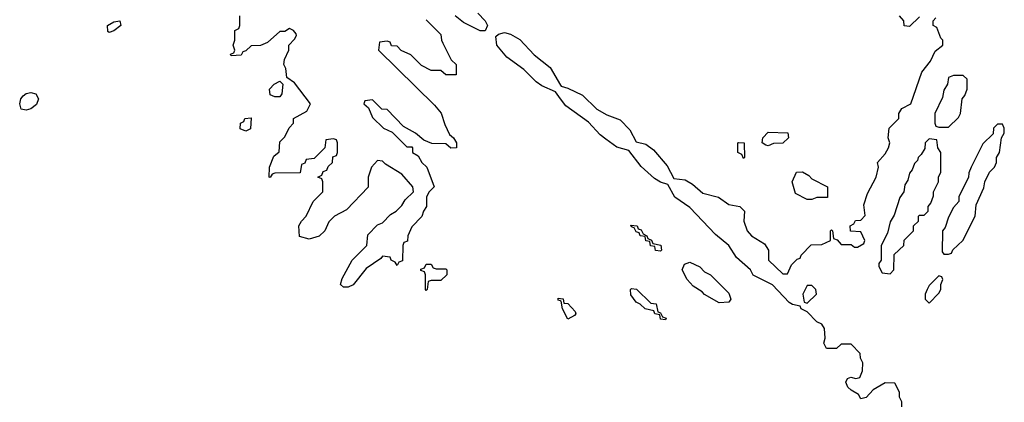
# Model space of a CAD drawing. Header units: inches. Extents: x 2735672 to 2903319, y 894031 to 1029782.
# Tile 78 of 167: x 2787784 to 2791818, y 1017048 to 1018614. Entities that reach past the tile are written whole.
import ezdxf

# ---------------------------------------------------------------- set-up
doc = ezdxf.new("R2010")
doc.units = ezdxf.units.IN
doc.header["$MEASUREMENT"] = 0
doc.layers.add('C7081', color=7, linetype='Continuous')
doc.layers.add('C7091', color=7, linetype='Continuous')

msp = doc.modelspace()

# ---------------------------------------------------------------- linework, layer by layer
at = {"layer": 'C7081', "color": 4, "elevation": 16}
for points in [[(2789450, 1018614), (2789510, 1018554), (2789512, 1018530), (2789518, 1018518), (2789552, 1018450), (2789572, 1018430), (2789572, 1018388), (2789530, 1018388), (2789510, 1018406), (2789470, 1018406), (2789430, 1018426), (2789386, 1018470), (2789347.3, 1018487.3), (2789330, 1018506), (2789307.3, 1018507.3), (2789302, 1018522), (2789290, 1018526), (2789258, 1018522), (2789254, 1018490), (2789483.6, 1018263.6), (2789510.9, 1018230.9), (2789525.4, 1018185.4), (2789544.7, 1018144.7), (2789562, 1018130), (2789574, 1018110), (2789574, 1018090), (2789550, 1018088), (2789530, 1018106), (2789472.7, 1018107.3), (2789440.4, 1018120.4), (2789406, 1018150), (2789356.4, 1018176.4), (2789290, 1018246), (2789267.3, 1018247.3), (2789230, 1018286), (2789198, 1018282), (2789194, 1018270), (2789212.7, 1018252.7), (2789230, 1018214), (2789274, 1018170), (2789310, 1018154), (2789370, 1018094), (2789390, 1018094), (2789394, 1018090), (2789394, 1018070), (2789416.9, 1018056.9), (2789432, 1018030), (2789452, 1018010), (2789482, 1017930), (2789462, 1017910), (2789451.3, 1017888.7), (2789451.3, 1017850), (2789438, 1017830), (2789431.3, 1017808.7), (2789390, 1017766), (2789374, 1017730), (2789372.7, 1017707.3), (2789358, 1017702), (2789354, 1017690), (2789352.7, 1017627.3), (2789338, 1017622), (2789330, 1017608), (2789322, 1017622), (2789306, 1017630), (2789302, 1017642), (2789270, 1017646), (2789263.6, 1017636.4), (2789204, 1017596), (2789150, 1017529.3), (2789130, 1017519.3), (2789110, 1017519), (2789099, 1017530), (2789105.6, 1017554.4), (2789146, 1017630), (2789206, 1017690), (2789210, 1017734), (2789250, 1017774), (2789270, 1017782), (2789303.1, 1017816.9), (2789326, 1017830), (2789350, 1017854), (2789363.1, 1017876.9), (2789398, 1017910), (2789395.3, 1017930), (2789350, 1017982), (2789282.7, 1018022.7), (2789270, 1018035.3), (2789250, 1018038), (2789224.7, 1018010), (2789212, 1017970), (2789211.6, 1017928.4), (2789123.6, 1017836.4), (2789074, 1017810), (2789050, 1017786), (2789034, 1017750), (2789011.6, 1017728.4), (2788970, 1017715.3), (2788930, 1017726), (2788928, 1017770), (2788938, 1017790), (2788958, 1017810), (2788986, 1017870), (2789026, 1017910), (2789026, 1017950), (2789022, 1017962), (2789006, 1017970), (2789022, 1017978), (2789027.3, 1017992.7), (2789042, 1017998), (2789047.3, 1018012.7), (2789066, 1018030), (2789067.3, 1018052.7), (2789082, 1018058), (2789086, 1018070), (2789086, 1018110), (2789082, 1018122), (2789070, 1018126), (2789038, 1018122), (2789034, 1018090), (2789012.7, 1018067.3), (2788990, 1018046), (2788958, 1018042), (2788952.7, 1018027.3), (2788938, 1018022), (2788932.7, 1017987.3), (2788830, 1017986), (2788818, 1017982), (2788810, 1017968), (2788806, 1017970), (2788808, 1018010), (2788824.7, 1018055.3), (2788847.3, 1018072.7), (2788850, 1018114), (2788870, 1018134), (2788888.4, 1018171.6), (2788906, 1018190), (2788906, 1018210), (2788960.4, 1018239.6), (2788975.3, 1018270), (2788910, 1018355.3), (2788878, 1018378), (2788874, 1018414), (2788866, 1018430), (2788868.4, 1018451.6), (2788886, 1018490), (2788886, 1018510), (2788910, 1018534), (2788918, 1018550), (2788916.4, 1018556.4), (2788906, 1018570), (2788890, 1018578), (2788870, 1018566), (2788850, 1018566), (2788799.6, 1018520.4), (2788770, 1018508), (2788732.7, 1018507.3), (2788710, 1018486), (2788698, 1018482), (2788691.6, 1018468.4), (2788650, 1018466), (2788647.3, 1018472.7), (2788662, 1018478), (2788666, 1018490), (2788658, 1018510), (2788666, 1018530), (2788666, 1018570), (2788682, 1018578), (2788686, 1018590), (2788686, 1018630)], [(2789660.4, 1018640.4), (2789691, 1018610), (2789701, 1018590), (2789691.1, 1018568.9), (2789670, 1018569), (2789602.7, 1018602.7), (2789568, 1018630)], [(2790000, 1018290.3), (2789978.6, 1018318.6), (2789922.9, 1018342.9), (2789899.5, 1018359.5), (2789849, 1018410), (2789780.1, 1018460.1), (2789739, 1018510), (2789735.3, 1018544.7), (2789745.2, 1018554.8), (2789770, 1018561), (2789794.4, 1018554.4), (2789833.2, 1018533.2), (2789891.3, 1018470), (2789958, 1018418), (2790000, 1018345.5)], [(2790000, 1017462.7), (2789990, 1017466), (2789990, 1017474), (2790000, 1017473)]]:
    msp.add_lwpolyline(points, dxfattribs=at)
for points in [[(2788150, 1018562), (2788145.2, 1018565.2), (2788144, 1018590), (2788170, 1018604.7), (2788194, 1018610), (2788198, 1018590), (2788170, 1018569)], [(2788830, 1018298), (2788810, 1018306), (2788808, 1018330), (2788826, 1018350), (2788850, 1018362), (2788862, 1018350), (2788858, 1018310), (2788850, 1018298)], [(2787810, 1018244), (2787790, 1018248), (2787784, 1018270), (2787788.7, 1018290), (2787798, 1018302), (2787810, 1018311.3), (2787830, 1018316), (2787850.7, 1018310.7), (2787861, 1018290), (2787853.4, 1018266.6), (2787830, 1018249)], [(2788710, 1018158), (2788687.3, 1018167.3), (2788688, 1018190), (2788702, 1018198), (2788706, 1018210), (2788732, 1018212), (2788730, 1018168)], [(2789490, 1017594), (2789530, 1017594), (2789534, 1017590), (2789534, 1017570), (2789510, 1017546), (2789470, 1017546), (2789458, 1017542), (2789454, 1017510), (2789450, 1017506), (2789446, 1017510), (2789446, 1017570), (2789442, 1017582), (2789427.3, 1017587.3), (2789427.3, 1017592.7), (2789442, 1017598), (2789450, 1017614), (2789470, 1017614), (2789478, 1017598)]]:
    msp.add_lwpolyline(points, close=True, dxfattribs=at)
at = {"layer": 'C7091', "color": 4, "elevation": 16}
for points in [[(2791470, 1018626), (2791430, 1018586), (2791408.4, 1018588.4), (2791406, 1018610), (2791388, 1018630)], [(2790000, 1018345.5), (2790002, 1018342), (2790030, 1018334), (2790090, 1018304.9), (2790148, 1018248), (2790190, 1018224), (2790244.5, 1018204.5), (2790283.5, 1018163.5), (2790310, 1018114), (2790350, 1018104.7), (2790381.4, 1018081.4), (2790436.4, 1018016.4), (2790464.5, 1017964.5), (2790510, 1017959.1), (2790540.5, 1017940.5), (2790583.5, 1017903.5), (2790647.3, 1017887.3), (2790690, 1017858), (2790734, 1017850), (2790754, 1017830), (2790751.3, 1017790), (2790764.7, 1017750), (2790782, 1017730), (2790836, 1017696), (2790851.3, 1017670), (2790852, 1017630), (2790910, 1017574), (2790930, 1017574), (2790946, 1017610), (2790970, 1017634), (2790982, 1017638), (2790986, 1017650), (2791027.3, 1017692.7), (2791070, 1017694), (2791106, 1017710), (2791106, 1017750), (2791110, 1017754), (2791114, 1017750), (2791118, 1017718), (2791132.7, 1017712.7), (2791150, 1017694), (2791190, 1017694), (2791203.6, 1017683.6), (2791216.4, 1017683.6), (2791242, 1017698), (2791246, 1017710), (2791230, 1017746), (2791188, 1017748), (2791186, 1017770), (2791202, 1017778), (2791208.4, 1017791.6), (2791230, 1017794), (2791247.3, 1017812.7), (2791243.1, 1017856.9), (2791258, 1017902), (2791293.2, 1017970), (2791302, 1018010), (2791298, 1018030), (2791330, 1018064.7), (2791344, 1018090), (2791348.7, 1018110), (2791342, 1018130), (2791346, 1018170), (2791386, 1018210), (2791386, 1018230), (2791398, 1018250), (2791435.3, 1018270), (2791480.2, 1018399.8), (2791515.5, 1018444.5), (2791535.3, 1018484.7), (2791566, 1018510), (2791566, 1018530), (2791558, 1018538), (2791542, 1018582), (2791526, 1018590), (2791526, 1018610), (2791538, 1018622)], [(2791398, 1017030), (2791398, 1017050), (2791388.9, 1017068.9), (2791388, 1017090), (2791370, 1017126), (2791330, 1017128), (2791280.7, 1017099.3), (2791252.7, 1017067.3), (2791230, 1017062), (2791220.2, 1017080.2), (2791190, 1017097.2), (2791177.2, 1017110), (2791169, 1017130), (2791175.3, 1017144.7), (2791188.9, 1017151.1), (2791210, 1017144.7), (2791226, 1017150), (2791236.4, 1017176.4), (2791238, 1017210), (2791228.4, 1017228.4), (2791227.3, 1017247.3), (2791190, 1017286), (2791150, 1017286), (2791130, 1017268), (2791090, 1017268), (2791079, 1017290), (2791084, 1017310), (2791082, 1017350), (2791070, 1017368), (2791050, 1017378), (2791010, 1017418), (2790986, 1017430), (2790982, 1017442), (2790950, 1017448), (2790936.4, 1017456.4), (2790868.4, 1017528.4), (2790788.9, 1017568.9), (2790778, 1017590), (2790720.2, 1017640.2), (2790688.7, 1017690), (2790634.2, 1017734.2), (2790530, 1017845.2), (2790467.8, 1017887.8), (2790438.9, 1017938.9), (2790410, 1017949.3), (2790384.7, 1017964.7), (2790330, 1018013.2), (2790279, 1018079), (2790230, 1018092.7), (2790184.9, 1018124.9), (2790162.3, 1018142.3), (2790114, 1018194), (2790021.6, 1018261.6), (2790000, 1018290.3)], [(2790000, 1017473), (2790010, 1017472), (2790014, 1017454), (2790030, 1017452), (2790059.6, 1017419.6), (2790062, 1017410), (2790056.9, 1017403.1), (2790030, 1017388.7), (2790008, 1017430), (2790002, 1017462), (2790000, 1017462.7)]]:
    msp.add_lwpolyline(points, dxfattribs=at)
for points in [[(2791650, 1018386), (2791610, 1018386), (2791590, 1018378), (2791584.7, 1018350), (2791570, 1018326), (2791564.7, 1018295.3), (2791534, 1018230), (2791534, 1018190), (2791538, 1018178), (2791550, 1018174), (2791590, 1018174), (2791630, 1018214), (2791638, 1018230), (2791646, 1018290), (2791656.4, 1018303.6), (2791666, 1018330), (2791666, 1018370)], [(2791810, 1018186), (2791790, 1018186), (2791774, 1018170), (2791772.7, 1018147.3), (2791730, 1018106), (2791682, 1018010), (2791672.7, 1017987.3), (2791671.6, 1017968.4), (2791632, 1017890), (2791632, 1017870), (2791610, 1017846), (2791590, 1017806), (2791576, 1017764), (2791564.7, 1017750), (2791563.6, 1017663.6), (2791570, 1017654), (2791590, 1017654), (2791602, 1017658), (2791607.3, 1017672.7), (2791648, 1017710), (2791698, 1017810), (2791703.1, 1017856.9), (2791734.6, 1017925.4), (2791738, 1017950), (2791758, 1017990), (2791778, 1018010), (2791786, 1018030), (2791786, 1018050), (2791798, 1018070), (2791806, 1018130), (2791818, 1018150), (2791818, 1018170)], [(2790850, 1018098), (2790840.4, 1018100.4), (2790826, 1018110), (2790828, 1018130), (2790850, 1018154), (2790931.6, 1018151.6), (2790934, 1018130), (2790910, 1018108), (2790872.7, 1018107.3)], [(2790750, 1018046), (2790742, 1018062), (2790726, 1018070), (2790726, 1018110), (2790730, 1018112), (2790752, 1018110), (2790754, 1018050)], [(2791510, 1018126), (2791494, 1018110), (2791492.7, 1018087.3), (2791478, 1018062), (2791464.7, 1018050), (2791462, 1018038), (2791450, 1018026), (2791441, 1017999), (2791430, 1017986), (2791422.8, 1017957.2), (2791410, 1017938), (2791406, 1017910), (2791390, 1017886), (2791366.4, 1017813.6), (2791350, 1017786), (2791339.6, 1017740.4), (2791314, 1017690), (2791314, 1017630), (2791303.6, 1017616.4), (2791303.6, 1017603.6), (2791318, 1017578), (2791350, 1017574), (2791366, 1017590), (2791367.3, 1017652.7), (2791406, 1017690), (2791408.4, 1017711.6), (2791446, 1017750), (2791446, 1017770), (2791466, 1017790), (2791466, 1017810), (2791470, 1017814), (2791490, 1017814), (2791506, 1017830), (2791506, 1017850), (2791516.4, 1017863.6), (2791527.3, 1017892.7), (2791528, 1017910), (2791548, 1017950), (2791548, 1017970), (2791558, 1017990), (2791558, 1018070), (2791546, 1018090), (2791542, 1018122)], [(2791010, 1017878), (2790963.1, 1017903.1), (2790948.7, 1017950), (2790966, 1017990), (2790991.6, 1017991.6), (2791016.9, 1017976.9), (2791030, 1017962), (2791094, 1017930), (2791094, 1017886), (2791090, 1017886), (2791050, 1017886), (2791030, 1017878)], [(2790410, 1017666), (2790388.9, 1017668.9), (2790386, 1017686), (2790368.9, 1017688.9), (2790366, 1017706), (2790348.9, 1017708.9), (2790346, 1017726), (2790326, 1017730), (2790322, 1017742), (2790310, 1017746), (2790302, 1017762), (2790290, 1017766), (2790287.3, 1017772.7), (2790314, 1017770), (2790318, 1017758), (2790330, 1017754), (2790338, 1017738), (2790354, 1017730), (2790358, 1017718), (2790372, 1017712), (2790378, 1017698), (2790411.1, 1017691.1), (2790414, 1017670)], [(2790650, 1017455.3), (2790589.1, 1017489.1), (2790580.4, 1017500.4), (2790543.1, 1017523.1), (2790518, 1017550), (2790498, 1017590), (2790507.3, 1017612.7), (2790530, 1017622), (2790570, 1017602), (2790590, 1017582), (2790614, 1017570), (2790690, 1017494), (2790698, 1017470), (2790690, 1017458)], [(2791550, 1017566), (2791510, 1017526), (2791502, 1017510), (2791494, 1017490), (2791494, 1017470), (2791510, 1017454), (2791550, 1017494), (2791558, 1017510), (2791558, 1017530), (2791566, 1017550), (2791562, 1017562)], [(2790430, 1017386), (2790410, 1017388), (2790406, 1017406), (2790386, 1017410), (2790382, 1017422), (2790346, 1017430), (2790326, 1017450), (2790310, 1017458), (2790288.4, 1017488.4), (2790286, 1017510), (2790290, 1017514), (2790311.6, 1017511.6), (2790370, 1017454), (2790391.1, 1017451.1), (2790398, 1017418), (2790410, 1017414), (2790418, 1017398), (2790432, 1017392)], [(2791030, 1017526), (2791010, 1017526), (2790992, 1017490), (2790998, 1017458), (2791010, 1017454), (2791048, 1017490), (2791046, 1017510)]]:
    msp.add_lwpolyline(points, close=True, dxfattribs=at)

doc.saveas('drawing.dxf')
